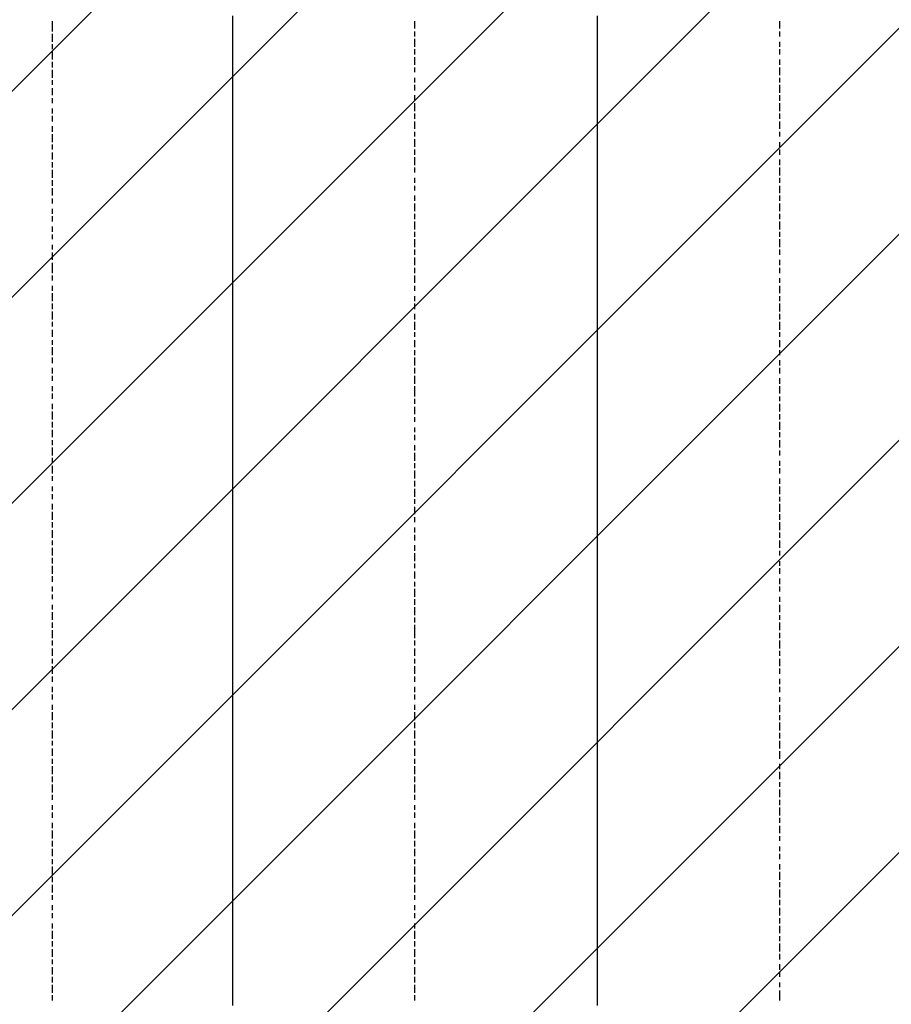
# Model space of a CAD drawing. Extents: x 997 to 109698, y 921 to 94021.
# Tile 34 of 256: x 19592 to 21029, y 9158 to 10779. Entities that reach past the tile are written whole.
import ezdxf

# ---------------------------------------------------------------- set-up
doc = ezdxf.new("R2010")
doc.units = 0
doc.header["$MEASUREMENT"] = 0
doc.layers.add('12', color=7, linetype='CONTINUOUS')
doc.layers.add('28', color=7, linetype='CONTINUOUS')

msp = doc.modelspace()

# ---------------------------------------------------------------- linework, layer by layer
at = {"layer": '12', "color": 1}
for p, q in [((19943.601607, 10776.953237), (19943.601607, 10785.953237)), ((20544.601607, 10776.953237), (20544.601607, 10785.953237)), ((19943.601607, 10764.953237), (19943.601607, 10776.953237)), ((20544.601607, 10764.953237), (20544.601607, 10776.953237)), ((19943.601607, 10755.953237), (19943.601607, 10764.953237)), ((19943.601607, 10747.953237), (19943.601607, 10755.953237)), ((20544.601607, 10755.953237), (20544.601607, 10764.953237)), ((20544.601607, 10747.953237), (20544.601607, 10755.953237)), ((19943.601607, 10734.953237), (19943.601607, 10747.953237)), ((19943.601607, 10726.953237), (19943.601607, 10734.953237)), ((20544.601607, 10734.953237), (20544.601607, 10747.953237)), ((20544.601607, 10726.953237), (20544.601607, 10734.953237)), ((19943.601607, 10717.953237), (19943.601607, 10726.953237)), ((20544.601607, 10717.953237), (20544.601607, 10726.953237)), ((19943.601607, 10704.953237), (19943.601607, 10717.953237)), ((19943.601607, 10696.953237), (19943.601607, 10704.953237)), ((20544.601607, 10704.953237), (20544.601607, 10717.953237)), ((20544.601607, 10696.953237), (20544.601607, 10704.953237)), ((19943.601607, 10683.953237), (19943.601607, 10696.953237)), ((20544.601607, 10683.953237), (20544.601607, 10696.953237)), ((19943.601607, 10675.953237), (19943.601607, 10683.953237)), ((19943.601607, 10666.953237), (19943.601607, 10675.953237)), ((20544.601607, 10675.953237), (20544.601607, 10683.953237)), ((20544.601607, 10666.953237), (20544.601607, 10675.953237)), ((19943.601607, 10654.953237), (19943.601607, 10666.953237)), ((19943.601607, 10645.953237), (19943.601607, 10654.953237)), ((20544.601607, 10654.953237), (20544.601607, 10666.953237)), ((20544.601607, 10645.953237), (20544.601607, 10654.953237)), ((19943.601607, 10637.953237), (19943.601607, 10645.953237)), ((19943.601607, 10624.953237), (19943.601607, 10637.953237)), ((20544.601607, 10637.953237), (20544.601607, 10645.953237)), ((20544.601607, 10624.953237), (20544.601607, 10637.953237)), ((19943.601607, 10615.953237), (19943.601607, 10624.953237)), ((20544.601607, 10615.953237), (20544.601607, 10624.953237)), ((19943.601607, 10607.953237), (19943.601607, 10615.953237)), ((19943.601607, 10594.953237), (19943.601607, 10607.953237)), ((20544.601607, 10607.953237), (20544.601607, 10615.953237)), ((20544.601607, 10594.953237), (20544.601607, 10607.953237)), ((19943.601607, 10586.953237), (19943.601607, 10594.953237)), ((20544.601607, 10586.953237), (20544.601607, 10594.953237)), ((19943.601607, 10573.953237), (19943.601607, 10586.953237)), ((19943.601607, 10565.953237), (19943.601607, 10573.953237)), ((20544.601607, 10573.953237), (20544.601607, 10586.953237)), ((20544.601607, 10565.953237), (20544.601607, 10573.953237)), ((19943.601607, 10556.953237), (19943.601607, 10565.953237)), ((19943.601607, 10544.953237), (19943.601607, 10556.953237)), ((20544.601607, 10556.953237), (20544.601607, 10565.953237)), ((20544.601607, 10544.953237), (20544.601607, 10556.953237)), ((19943.601607, 10535.953237), (19943.601607, 10544.953237)), ((20544.601607, 10535.953237), (20544.601607, 10544.953237)), ((19943.601607, 10527.953237), (19943.601607, 10535.953237)), ((19943.601607, 10514.953237), (19943.601607, 10527.953237)), ((20544.601607, 10527.953237), (20544.601607, 10535.953237)), ((20544.601607, 10514.953237), (20544.601607, 10527.953237)), ((19943.601607, 10505.953237), (19943.601607, 10514.953237)), ((20544.601607, 10505.953237), (20544.601607, 10514.953237)), ((19943.601607, 10497.953237), (19943.601607, 10505.953237)), ((19943.601607, 10484.953237), (19943.601607, 10497.953237)), ((20544.601607, 10497.953237), (20544.601607, 10505.953237)), ((20544.601607, 10484.953237), (20544.601607, 10497.953237)), ((19943.601607, 10476.953237), (19943.601607, 10484.953237)), ((19943.601607, 10467.953237), (19943.601607, 10476.953237)), ((20544.601607, 10476.953237), (20544.601607, 10484.953237)), ((20544.601607, 10463.953237), (20544.601607, 10476.953237)), ((19943.601607, 10459.953237), (19943.601607, 10467.953237)), ((19943.601607, 10450.953237), (19943.601607, 10459.953237)), ((20544.601607, 10455.953237), (20544.601607, 10463.953237)), ((19943.601607, 10438.953237), (19943.601607, 10450.953237)), ((20544.601607, 10446.953237), (20544.601607, 10455.953237)), ((20544.601607, 10433.953237), (20544.601607, 10446.953237)), ((19943.601607, 10429.953237), (19943.601607, 10438.953237)), ((19943.601607, 10421.953237), (19943.601607, 10429.953237)), ((20544.601607, 10425.953237), (20544.601607, 10433.953237)), ((19943.601607, 10408.953237), (19943.601607, 10421.953237)), ((20544.601607, 10417.953237), (20544.601607, 10425.953237)), ((20544.601607, 10404.953237), (20544.601607, 10417.953237)), ((19943.601607, 10400.953237), (19943.601607, 10408.953237)), ((19943.601607, 10391.953237), (19943.601607, 10400.953237)), ((20544.601607, 10395.953237), (20544.601607, 10404.953237)), ((20544.601607, 10387.953237), (20544.601607, 10395.953237)), ((19943.601607, 10378.953237), (19943.601607, 10391.953237)), ((19943.601607, 10370.953237), (19943.601607, 10378.953237)), ((20544.601607, 10374.953237), (20544.601607, 10387.953237)), ((19943.601607, 10361.953237), (19943.601607, 10370.953237)), ((19943.601607, 10349.953237), (19943.601607, 10361.953237)), ((20544.601607, 10366.953237), (20544.601607, 10374.953237)), ((20544.601607, 10357.953237), (20544.601607, 10366.953237)), ((19943.601607, 10340.953237), (19943.601607, 10349.953237)), ((20544.601607, 10345.953237), (20544.601607, 10357.953237)), ((20544.601607, 10336.953237), (20544.601607, 10345.953237)), ((19943.601607, 10328.953237), (19943.601607, 10340.953237)), ((20544.601607, 10323.953237), (20544.601607, 10336.953237)), ((19943.601607, 10319.953237), (19943.601607, 10328.953237)), ((19943.601607, 10311.953237), (19943.601607, 10319.953237)), ((20544.601607, 10315.953237), (20544.601607, 10323.953237)), ((20544.601607, 10306.953237), (20544.601607, 10315.953237)), ((19943.601607, 10298.953237), (19943.601607, 10311.953237)), ((19943.601607, 10290.953237), (19943.601607, 10298.953237)), ((20544.601607, 10294.953237), (20544.601607, 10306.953237)), ((19943.601607, 10281.953237), (19943.601607, 10290.953237)), ((19943.601607, 10268.953237), (19943.601607, 10281.953237)), ((20544.601607, 10285.953237), (20544.601607, 10294.953237)), ((20544.601607, 10277.953237), (20544.601607, 10285.953237)), ((19943.601607, 10260.953237), (19943.601607, 10268.953237)), ((20544.601607, 10264.953237), (20544.601607, 10277.953237)), ((20544.601607, 10256.953237), (20544.601607, 10264.953237)), ((19943.601607, 10251.953237), (19943.601607, 10260.953237)), ((19943.601607, 10239.953237), (19943.601607, 10251.953237)), ((20544.601607, 10247.953237), (20544.601607, 10256.953237)), ((20544.601607, 10234.953237), (20544.601607, 10247.953237)), ((19943.601607, 10230.953237), (19943.601607, 10239.953237)), ((20544.601607, 10226.953237), (20544.601607, 10234.953237)), ((19943.601607, 10218.953237), (19943.601607, 10230.953237)), ((19943.601607, 10209.953237), (19943.601607, 10218.953237)), ((20544.601607, 10213.953237), (20544.601607, 10226.953237)), ((19943.601607, 10201.953237), (19943.601607, 10209.953237)), ((19943.601607, 10188.953237), (19943.601607, 10201.953237)), ((20544.601607, 10205.953237), (20544.601607, 10213.953237)), ((20544.601607, 10196.953237), (20544.601607, 10205.953237)), ((19943.601607, 10179.953237), (19943.601607, 10188.953237)), ((20544.601607, 10184.953237), (20544.601607, 10196.953237)), ((20544.601607, 10175.953237), (20544.601607, 10184.953237)), ((19943.601607, 10171.953237), (19943.601607, 10179.953237)), ((19943.601607, 10158.953237), (19943.601607, 10171.953237)), ((20544.601607, 10167.953237), (20544.601607, 10175.953237)), ((20544.601607, 10154.953237), (20544.601607, 10167.953237)), ((19943.601607, 10150.953237), (19943.601607, 10158.953237)), ((19943.601607, 10141.953237), (19943.601607, 10150.953237)), ((20544.601607, 10146.953237), (20544.601607, 10154.953237)), ((19943.601607, 10129.953237), (19943.601607, 10141.953237)), ((20544.601607, 10137.953237), (20544.601607, 10146.953237)), ((20544.601607, 10124.953237), (20544.601607, 10137.953237)), ((19943.601607, 10120.953237), (19943.601607, 10129.953237)), ((19943.601607, 10107.953237), (19943.601607, 10120.953237)), ((20544.601607, 10116.953237), (20544.601607, 10124.953237)), ((19943.601607, 10099.953237), (19943.601607, 10107.953237)), ((20544.601607, 10103.953237), (20544.601607, 10116.953237)), ((20544.601607, 10095.953237), (20544.601607, 10103.953237)), ((19943.601607, 10091.953237), (19943.601607, 10099.953237)), ((19943.601607, 10078.953237), (19943.601607, 10091.953237)), ((20544.601607, 10086.953237), (20544.601607, 10095.953237)), ((20544.601607, 10074.953237), (20544.601607, 10086.953237)), ((19943.601607, 10069.953237), (19943.601607, 10078.953237)), ((19943.601607, 10065.953237), (19943.601607, 10069.953237)), ((20544.601607, 10065.953237), (20544.601607, 10074.953237)), ((19943.601607, 10052.953237), (19943.601607, 10065.953237)), ((20544.601607, 10057.953237), (20544.601607, 10065.953237)), ((20544.601607, 10044.953237), (20544.601607, 10057.953237)), ((19943.601607, 10044.953237), (19943.601607, 10052.953237)), ((19943.601607, 10036.953237), (19943.601607, 10044.953237)), ((20544.601607, 10036.953237), (20544.601607, 10044.953237)), ((19943.601607, 10023.953237), (19943.601607, 10036.953237)), ((19943.601607, 10014.953237), (19943.601607, 10023.953237)), ((20544.601607, 10027.953237), (20544.601607, 10036.953237)), ((20544.601607, 10014.953237), (20544.601607, 10027.953237)), ((19943.601607, 10006.953237), (19943.601607, 10014.953237)), ((19943.601607, 9993.953237), (19943.601607, 10006.953237)), ((20544.601607, 10006.953237), (20544.601607, 10014.953237)), ((20544.601607, 9993.953237), (20544.601607, 10006.953237)), ((19943.601607, 9985.953237), (19943.601607, 9993.953237)), ((20544.601607, 9985.953237), (20544.601607, 9993.953237)), ((19943.601607, 9976.953237), (19943.601607, 9985.953237)), ((19943.601607, 9964.953237), (19943.601607, 9976.953237)), ((20544.601607, 9976.953237), (20544.601607, 9985.953237)), ((20544.601607, 9964.953237), (20544.601607, 9976.953237)), ((19943.601607, 9955.953237), (19943.601607, 9964.953237)), ((20544.601607, 9955.953237), (20544.601607, 9964.953237)), ((19943.601607, 9942.953237), (19943.601607, 9955.953237)), ((19943.601607, 9934.953237), (19943.601607, 9942.953237)), ((20544.601607, 9947.953237), (20544.601607, 9955.953237)), ((20544.601607, 9934.953237), (20544.601607, 9947.953237)), ((19943.601607, 9925.953237), (19943.601607, 9934.953237)), ((19943.601607, 9913.953237), (19943.601607, 9925.953237)), ((20544.601607, 9925.953237), (20544.601607, 9934.953237)), ((20544.601607, 9917.953237), (20544.601607, 9925.953237)), ((19943.601607, 9904.953237), (19943.601607, 9913.953237)), ((20544.601607, 9904.953237), (20544.601607, 9917.953237)), ((19943.601607, 9896.953237), (19943.601607, 9904.953237)), ((19943.601607, 9883.953237), (19943.601607, 9896.953237)), ((20544.601607, 9896.953237), (20544.601607, 9904.953237)), ((20544.601607, 9883.953237), (20544.601607, 9896.953237)), ((19943.601607, 9875.953237), (19943.601607, 9883.953237)), ((19943.601607, 9866.953237), (19943.601607, 9875.953237)), ((20544.601607, 9875.953237), (20544.601607, 9883.953237)), ((20544.601607, 9870.953237), (20544.601607, 9875.953237)), ((19943.601607, 9853.953237), (19943.601607, 9866.953237)), ((20544.601607, 9866.953237), (20544.601607, 9870.953237)), ((20544.601607, 9853.953237), (20544.601607, 9866.953237)), ((19943.601607, 9845.953237), (19943.601607, 9853.953237)), ((19943.601607, 9837.953237), (19943.601607, 9845.953237)), ((20544.601607, 9845.953237), (20544.601607, 9853.953237)), ((20544.601607, 9837.953237), (20544.601607, 9845.953237)), ((19943.601607, 9824.953237), (19943.601607, 9837.953237)), ((20544.601607, 9824.953237), (20544.601607, 9837.953237)), ((19943.601607, 9815.953237), (19943.601607, 9824.953237)), ((19943.601607, 9803.953237), (19943.601607, 9815.953237)), ((20544.601607, 9815.953237), (20544.601607, 9824.953237)), ((20544.601607, 9803.953237), (20544.601607, 9815.953237)), ((19943.601607, 9794.953237), (19943.601607, 9803.953237)), ((19943.601607, 9786.953237), (19943.601607, 9794.953237)), ((20544.601607, 9794.953237), (20544.601607, 9803.953237)), ((20544.601607, 9786.953237), (20544.601607, 9794.953237)), ((19943.601607, 9773.953237), (19943.601607, 9786.953237)), ((20544.601607, 9773.953237), (20544.601607, 9786.953237)), ((19943.601607, 9765.953237), (19943.601607, 9773.953237)), ((19943.601607, 9756.953237), (19943.601607, 9765.953237)), ((20544.601607, 9765.953237), (20544.601607, 9773.953237)), ((20544.601607, 9756.953237), (20544.601607, 9765.953237)), ((19943.601607, 9743.953237), (19943.601607, 9756.953237)), ((20544.601607, 9743.953237), (20544.601607, 9756.953237)), ((19943.601607, 9735.953237), (19943.601607, 9743.953237)), ((19943.601607, 9726.953237), (19943.601607, 9735.953237)), ((20544.601607, 9735.953237), (20544.601607, 9743.953237)), ((20544.601607, 9726.953237), (20544.601607, 9735.953237)), ((19943.601607, 9714.953237), (19943.601607, 9726.953237)), ((19943.601607, 9705.953237), (19943.601607, 9714.953237)), ((20544.601607, 9714.953237), (20544.601607, 9726.953237)), ((20544.601607, 9705.953237), (20544.601607, 9714.953237)), ((19943.601607, 9693.953237), (19943.601607, 9705.953237)), ((20544.601607, 9693.953237), (20544.601607, 9705.953237)), ((19943.601607, 9684.953237), (19943.601607, 9693.953237)), ((19943.601607, 9676.953237), (19943.601607, 9684.953237)), ((20544.601607, 9684.953237), (20544.601607, 9693.953237)), ((20544.601607, 9676.953237), (20544.601607, 9684.953237)), ((19943.601607, 9663.953237), (19943.601607, 9676.953237)), ((20544.601607, 9663.953237), (20544.601607, 9676.953237)), ((19943.601607, 9655.953237), (19943.601607, 9663.953237)), ((19943.601607, 9646.953237), (19943.601607, 9655.953237)), ((20544.601607, 9655.953237), (20544.601607, 9663.953237)), ((20544.601607, 9646.953237), (20544.601607, 9655.953237)), ((19943.601607, 9633.953237), (19943.601607, 9646.953237)), ((19943.601607, 9625.953237), (19943.601607, 9633.953237)), ((20544.601607, 9633.953237), (20544.601607, 9646.953237)), ((20544.601607, 9625.953237), (20544.601607, 9633.953237)), ((19943.601607, 9616.953237), (19943.601607, 9625.953237)), ((19943.601607, 9604.953237), (19943.601607, 9616.953237)), ((20544.601607, 9616.953237), (20544.601607, 9625.953237)), ((20544.601607, 9604.953237), (20544.601607, 9616.953237)), ((19943.601607, 9595.953237), (19943.601607, 9604.953237)), ((20544.601607, 9595.953237), (20544.601607, 9604.953237)), ((19943.601607, 9583.953237), (19943.601607, 9595.953237)), ((19943.601607, 9574.953237), (19943.601607, 9583.953237)), ((20544.601607, 9583.953237), (20544.601607, 9595.953237)), ((20544.601607, 9574.953237), (20544.601607, 9583.953237)), ((19943.601607, 9566.953237), (19943.601607, 9574.953237)), ((19943.601607, 9553.953237), (19943.601607, 9566.953237)), ((20544.601607, 9566.953237), (20544.601607, 9574.953237)), ((20544.601607, 9553.953237), (20544.601607, 9566.953237)), ((19943.601607, 9544.953237), (19943.601607, 9553.953237)), ((20544.601607, 9544.953237), (20544.601607, 9553.953237)), ((19943.601607, 9536.953237), (19943.601607, 9544.953237)), ((19943.601607, 9523.953237), (19943.601607, 9536.953237)), ((20544.601607, 9536.953237), (20544.601607, 9544.953237)), ((20544.601607, 9523.953237), (20544.601607, 9536.953237)), ((19943.601607, 9515.953237), (19943.601607, 9523.953237)), ((20544.601607, 9515.953237), (20544.601607, 9523.953237)), ((19943.601607, 9506.953237), (19943.601607, 9515.953237)), ((19943.601607, 9494.953237), (19943.601607, 9506.953237)), ((20544.601607, 9506.953237), (20544.601607, 9515.953237)), ((20544.601607, 9494.953237), (20544.601607, 9506.953237)), ((19943.601607, 9485.953237), (19943.601607, 9494.953237)), ((19943.601607, 9473.953237), (19943.601607, 9485.953237)), ((20544.601607, 9485.953237), (20544.601607, 9494.953237)), ((20544.601607, 9473.953237), (20544.601607, 9485.953237)), ((19943.601607, 9464.953237), (19943.601607, 9473.953237)), ((20544.601607, 9468.953237), (20544.601607, 9473.953237)), ((19943.601607, 9456.953237), (19943.601607, 9464.953237)), ((19943.601607, 9443.953237), (19943.601607, 9456.953237)), ((20544.601607, 9464.953237), (20544.601607, 9468.953237)), ((20544.601607, 9456.953237), (20544.601607, 9464.953237)), ((20544.601607, 9443.953237), (20544.601607, 9456.953237)), ((19943.601607, 9434.953237), (19943.601607, 9443.953237)), ((20544.601607, 9434.953237), (20544.601607, 9443.953237)), ((19943.601607, 9426.953237), (19943.601607, 9434.953237)), ((19943.601607, 9413.953237), (19943.601607, 9426.953237)), ((20544.601607, 9426.953237), (20544.601607, 9434.953237)), ((20544.601607, 9413.953237), (20544.601607, 9426.953237)), ((19943.601607, 9405.953237), (19943.601607, 9413.953237)), ((19943.601607, 9396.953237), (19943.601607, 9405.953237)), ((20544.601607, 9405.953237), (20544.601607, 9413.953237)), ((20544.601607, 9396.953237), (20544.601607, 9405.953237)), ((19943.601607, 9384.953237), (19943.601607, 9396.953237)), ((20544.601607, 9384.953237), (20544.601607, 9396.953237)), ((19943.601607, 9375.953237), (19943.601607, 9384.953237)), ((19943.601607, 9362.953237), (19943.601607, 9375.953237)), ((20544.601607, 9375.953237), (20544.601607, 9384.953237)), ((20544.601607, 9362.953237), (20544.601607, 9375.953237)), ((19943.601607, 9354.953237), (19943.601607, 9362.953237)), ((20544.601607, 9354.953237), (20544.601607, 9362.953237)), ((19943.601607, 9346.953237), (19943.601607, 9354.953237)), ((19943.601607, 9333.953237), (19943.601607, 9346.953237)), ((20544.601607, 9346.953237), (20544.601607, 9354.953237)), ((20544.601607, 9333.953237), (20544.601607, 9346.953237)), ((19943.601607, 9324.953237), (19943.601607, 9333.953237)), ((19943.601607, 9316.953237), (19943.601607, 9324.953237)), ((20544.601607, 9324.953237), (20544.601607, 9333.953237)), ((20544.601607, 9316.953237), (20544.601607, 9324.953237)), ((19943.601607, 9303.953237), (19943.601607, 9316.953237)), ((20544.601607, 9303.953237), (20544.601607, 9316.953237)), ((19943.601607, 9295.953237), (19943.601607, 9303.953237)), ((19943.601607, 9286.953237), (19943.601607, 9295.953237)), ((20544.601607, 9295.953237), (20544.601607, 9303.953237)), ((20544.601607, 9286.953237), (20544.601607, 9295.953237)), ((19943.601607, 9274.953237), (19943.601607, 9286.953237)), ((20544.601607, 9274.953237), (20544.601607, 9286.953237)), ((19943.601607, 9265.953237), (19943.601607, 9274.953237)), ((19943.601607, 9257.953237), (19943.601607, 9265.953237)), ((20544.601607, 9265.953237), (20544.601607, 9274.953237)), ((20544.601607, 9257.953237), (20544.601607, 9265.953237)), ((19943.601607, 9244.953237), (19943.601607, 9257.953237)), ((19943.601607, 9235.953237), (19943.601607, 9244.953237)), ((20544.601607, 9244.953237), (20544.601607, 9257.953237)), ((20544.601607, 9235.953237), (20544.601607, 9244.953237)), ((19943.601607, 9223.953237), (19943.601607, 9235.953237)), ((20544.601607, 9223.953237), (20544.601607, 9235.953237)), ((19943.601607, 9214.953237), (19943.601607, 9223.953237)), ((19943.601607, 9206.953237), (19943.601607, 9214.953237)), ((20544.601607, 9214.953237), (20544.601607, 9223.953237)), ((20544.601607, 9206.953237), (20544.601607, 9214.953237)), ((19943.601607, 9193.953237), (19943.601607, 9206.953237)), ((19943.601607, 9185.953237), (19943.601607, 9193.953237)), ((20544.601607, 9193.953237), (20544.601607, 9206.953237)), ((20544.601607, 9185.953237), (20544.601607, 9193.953237)), ((19943.601607, 9176.953237), (19943.601607, 9185.953237)), ((20544.601607, 9176.953237), (20544.601607, 9185.953237)), ((19943.601607, 9163.953237), (19943.601607, 9176.953237)), ((19943.601607, 9155.953237), (19943.601607, 9163.953237)), ((20544.601607, 9163.953237), (20544.601607, 9176.953237)), ((20544.601607, 9155.953237), (20544.601607, 9163.953237))]:
    msp.add_line(p, q, dxfattribs=at)
at = {"layer": '12', "color": 5}
for p, q in [((19646.601607, 10768.953237), (19646.601607, 10776.953237)), ((19646.601607, 10759.953237), (19646.601607, 10768.953237)), ((20243.601607, 10764.953237), (20243.601607, 10776.953237)), ((20844.601607, 10764.953237), (20844.601607, 10776.953237)), ((19646.601607, 10742.953237), (19646.601607, 10755.953237)), ((20243.601607, 10751.953237), (20243.601607, 10759.953237)), ((20844.601607, 10751.953237), (20844.601607, 10759.953237)), ((19646.601607, 10730.953237), (19646.601607, 10738.953237)), ((20243.601607, 10734.953237), (20243.601607, 10747.953237)), ((20844.601607, 10734.953237), (20844.601607, 10742.953237)), ((19646.601607, 10713.953237), (19646.601607, 10726.953237)), ((20243.601607, 10721.953237), (20243.601607, 10730.953237)), ((20844.601607, 10721.953237), (20844.601607, 10730.953237)), ((19646.601607, 10700.953237), (19646.601607, 10709.953237)), ((20243.601607, 10704.953237), (20243.601607, 10717.953237)), ((20844.601607, 10704.953237), (20844.601607, 10713.953237)), ((19646.601607, 10683.953237), (19646.601607, 10696.953237)), ((20243.601607, 10692.953237), (20243.601607, 10700.953237)), ((20844.601607, 10687.953237), (20844.601607, 10700.953237)), ((19646.601607, 10671.953237), (19646.601607, 10679.953237)), ((20243.601607, 10675.953237), (20243.601607, 10683.953237)), ((20243.601607, 10662.953237), (20243.601607, 10671.953237)), ((20844.601607, 10675.953237), (20844.601607, 10683.953237)), ((20844.601607, 10658.953237), (20844.601607, 10671.953237)), ((19646.601607, 10654.953237), (19646.601607, 10666.953237)), ((20243.601607, 10645.953237), (20243.601607, 10654.953237)), ((20844.601607, 10645.953237), (20844.601607, 10654.953237)), ((19646.601607, 10641.953237), (19646.601607, 10649.953237)), ((20243.601607, 10628.953237), (20243.601607, 10641.953237)), ((20844.601607, 10628.953237), (20844.601607, 10641.953237)), ((19646.601607, 10624.953237), (19646.601607, 10632.953237)), ((19646.601607, 10611.953237), (19646.601607, 10620.953237)), ((20243.601607, 10615.953237), (20243.601607, 10624.953237)), ((20844.601607, 10615.953237), (20844.601607, 10624.953237)), ((20243.601607, 10599.953237), (20243.601607, 10611.953237)), ((20844.601607, 10599.953237), (20844.601607, 10611.953237)), ((19646.601607, 10594.953237), (19646.601607, 10603.953237)), ((19646.601607, 10577.953237), (19646.601607, 10590.953237)), ((20243.601607, 10586.953237), (20243.601607, 10594.953237)), ((20844.601607, 10586.953237), (20844.601607, 10594.953237)), ((19646.601607, 10565.953237), (19646.601607, 10573.953237)), ((20243.601607, 10569.953237), (20243.601607, 10582.953237)), ((20844.601607, 10569.953237), (20844.601607, 10577.953237)), ((19646.601607, 10548.953237), (19646.601607, 10560.953237)), ((20243.601607, 10556.953237), (20243.601607, 10565.953237)), ((20844.601607, 10556.953237), (20844.601607, 10565.953237)), ((19646.601607, 10535.953237), (19646.601607, 10544.953237)), ((20243.601607, 10539.953237), (20243.601607, 10552.953237)), ((20844.601607, 10539.953237), (20844.601607, 10548.953237)), ((19646.601607, 10518.953237), (19646.601607, 10531.953237)), ((20243.601607, 10527.953237), (20243.601607, 10535.953237)), ((20844.601607, 10522.953237), (20844.601607, 10535.953237)), ((19646.601607, 10505.953237), (19646.601607, 10514.953237)), ((20243.601607, 10510.953237), (20243.601607, 10518.953237)), ((20844.601607, 10510.953237), (20844.601607, 10518.953237)), ((19646.601607, 10489.953237), (19646.601607, 10501.953237)), ((20243.601607, 10497.953237), (20243.601607, 10505.953237)), ((20844.601607, 10493.953237), (20844.601607, 10505.953237)), ((19646.601607, 10476.953237), (19646.601607, 10484.953237)), ((20243.601607, 10480.953237), (20243.601607, 10489.953237)), ((20243.601607, 10463.953237), (20243.601607, 10476.953237)), ((20844.601607, 10480.953237), (20844.601607, 10489.953237)), ((20844.601607, 10463.953237), (20844.601607, 10476.953237)), ((19646.601607, 10459.953237), (19646.601607, 10467.953237)), ((20243.601607, 10450.953237), (20243.601607, 10459.953237)), ((20844.601607, 10450.953237), (20844.601607, 10459.953237)), ((19646.601607, 10446.953237), (19646.601607, 10455.953237)), ((20243.601607, 10433.953237), (20243.601607, 10446.953237)), ((20844.601607, 10433.953237), (20844.601607, 10446.953237)), ((19646.601607, 10429.953237), (19646.601607, 10438.953237)), ((20243.601607, 10421.953237), (20243.601607, 10429.953237)), ((20844.601607, 10421.953237), (20844.601607, 10429.953237)), ((19646.601607, 10417.953237), (19646.601607, 10425.953237)), ((20243.601607, 10404.953237), (20243.601607, 10417.953237)), ((20844.601607, 10404.953237), (20844.601607, 10417.953237)), ((19646.601607, 10400.953237), (19646.601607, 10408.953237)), ((19646.601607, 10383.953237), (19646.601607, 10395.953237)), ((20243.601607, 10391.953237), (20243.601607, 10400.953237)), ((20844.601607, 10391.953237), (20844.601607, 10400.953237)), ((19646.601607, 10370.953237), (19646.601607, 10378.953237)), ((20243.601607, 10374.953237), (20243.601607, 10387.953237)), ((20844.601607, 10374.953237), (20844.601607, 10383.953237)), ((19646.601607, 10361.953237), (19646.601607, 10370.953237)), ((20243.601607, 10361.953237), (20243.601607, 10370.953237)), ((20844.601607, 10361.953237), (20844.601607, 10370.953237)), ((19646.601607, 10349.953237), (19646.601607, 10357.953237)), ((20243.601607, 10345.953237), (20243.601607, 10357.953237)), ((20844.601607, 10345.953237), (20844.601607, 10353.953237)), ((19646.601607, 10332.953237), (19646.601607, 10340.953237)), ((20243.601607, 10332.953237), (20243.601607, 10340.953237)), ((20844.601607, 10328.953237), (20844.601607, 10340.953237)), ((19646.601607, 10315.953237), (19646.601607, 10328.953237)), ((20243.601607, 10315.953237), (20243.601607, 10323.953237)), ((20844.601607, 10315.953237), (20844.601607, 10323.953237)), ((19646.601607, 10302.953237), (19646.601607, 10311.953237)), ((19646.601607, 10285.953237), (19646.601607, 10298.953237)), ((20243.601607, 10302.953237), (20243.601607, 10311.953237)), ((20844.601607, 10298.953237), (20844.601607, 10311.953237)), ((19646.601607, 10273.953237), (19646.601607, 10281.953237)), ((20243.601607, 10285.953237), (20243.601607, 10294.953237)), ((20243.601607, 10268.953237), (20243.601607, 10281.953237)), ((20844.601607, 10285.953237), (20844.601607, 10294.953237)), ((20844.601607, 10268.953237), (20844.601607, 10281.953237)), ((19646.601607, 10256.953237), (19646.601607, 10268.953237)), ((20243.601607, 10256.953237), (20243.601607, 10264.953237)), ((20844.601607, 10256.953237), (20844.601607, 10264.953237)), ((19646.601607, 10243.953237), (19646.601607, 10251.953237)), ((20243.601607, 10239.953237), (20243.601607, 10251.953237)), ((20844.601607, 10239.953237), (20844.601607, 10251.953237)), ((19646.601607, 10226.953237), (19646.601607, 10239.953237)), ((20243.601607, 10226.953237), (20243.601607, 10234.953237)), ((20844.601607, 10226.953237), (20844.601607, 10234.953237)), ((19646.601607, 10213.953237), (19646.601607, 10222.953237)), ((20243.601607, 10209.953237), (20243.601607, 10222.953237)), ((20844.601607, 10209.953237), (20844.601607, 10218.953237)), ((19646.601607, 10196.953237), (19646.601607, 10205.953237)), ((20243.601607, 10196.953237), (20243.601607, 10205.953237)), ((20844.601607, 10196.953237), (20844.601607, 10205.953237)), ((19646.601607, 10184.953237), (19646.601607, 10192.953237)), ((20243.601607, 10179.953237), (20243.601607, 10192.953237)), ((20844.601607, 10179.953237), (20844.601607, 10188.953237)), ((19646.601607, 10167.953237), (19646.601607, 10175.953237)), ((20243.601607, 10171.953237), (20243.601607, 10175.953237)), ((20243.601607, 10158.953237), (20243.601607, 10171.953237)), ((20844.601607, 10163.953237), (20844.601607, 10175.953237)), ((19646.601607, 10154.953237), (19646.601607, 10163.953237)), ((20243.601607, 10146.953237), (20243.601607, 10154.953237)), ((20844.601607, 10150.953237), (20844.601607, 10158.953237)), ((19646.601607, 10137.953237), (19646.601607, 10146.953237)), ((20243.601607, 10129.953237), (20243.601607, 10141.953237)), ((20844.601607, 10133.953237), (20844.601607, 10146.953237)), ((19646.601607, 10120.953237), (19646.601607, 10133.953237)), ((20243.601607, 10116.953237), (20243.601607, 10124.953237)), ((20844.601607, 10120.953237), (20844.601607, 10129.953237)), ((19646.601607, 10107.953237), (19646.601607, 10116.953237)), ((19646.601607, 10091.953237), (19646.601607, 10103.953237)), ((20243.601607, 10099.953237), (20243.601607, 10107.953237)), ((20844.601607, 10103.953237), (20844.601607, 10116.953237)), ((19646.601607, 10078.953237), (19646.601607, 10086.953237)), ((20243.601607, 10086.953237), (20243.601607, 10095.953237)), ((20844.601607, 10091.953237), (20844.601607, 10099.953237)), ((20844.601607, 10074.953237), (20844.601607, 10086.953237)), ((19646.601607, 10061.953237), (19646.601607, 10074.953237)), ((20243.601607, 10069.953237), (20243.601607, 10078.953237)), ((20844.601607, 10061.953237), (20844.601607, 10069.953237)), ((19646.601607, 10048.953237), (19646.601607, 10057.953237)), ((20243.601607, 10052.953237), (20243.601607, 10065.953237)), ((19646.601607, 10031.953237), (19646.601607, 10044.953237)), ((20243.601607, 10040.953237), (20243.601607, 10048.953237)), ((20844.601607, 10044.953237), (20844.601607, 10052.953237)), ((20844.601607, 10031.953237), (20844.601607, 10040.953237)), ((19646.601607, 10019.953237), (19646.601607, 10027.953237)), ((20243.601607, 10023.953237), (20243.601607, 10036.953237)), ((20844.601607, 10014.953237), (20844.601607, 10023.953237)), ((19646.601607, 10002.953237), (19646.601607, 10010.953237)), ((20243.601607, 10010.953237), (20243.601607, 10019.953237)), ((20243.601607, 9993.953237), (20243.601607, 10006.953237)), ((20844.601607, 9997.953237), (20844.601607, 10010.953237)), ((19646.601607, 9989.953237), (19646.601607, 9997.953237)), ((20243.601607, 9981.953237), (20243.601607, 9989.953237)), ((20844.601607, 9985.953237), (20844.601607, 9993.953237)), ((19646.601607, 9972.953237), (19646.601607, 9981.953237)), ((20243.601607, 9964.953237), (20243.601607, 9976.953237)), ((20844.601607, 9968.953237), (20844.601607, 9981.953237)), ((19646.601607, 9955.953237), (19646.601607, 9968.953237)), ((20243.601607, 9951.953237), (20243.601607, 9959.953237)), ((20844.601607, 9955.953237), (20844.601607, 9964.953237)), ((19646.601607, 9942.953237), (19646.601607, 9951.953237)), ((20243.601607, 9934.953237), (20243.601607, 9942.953237)), ((20844.601607, 9938.953237), (20844.601607, 9951.953237)), ((19646.601607, 9925.953237), (19646.601607, 9938.953237)), ((20243.601607, 9921.953237), (20243.601607, 9930.953237)), ((20844.601607, 9925.953237), (20844.601607, 9934.953237)), ((19646.601607, 9913.953237), (19646.601607, 9921.953237)), ((19646.601607, 9896.953237), (19646.601607, 9909.953237)), ((20243.601607, 9904.953237), (20243.601607, 9913.953237)), ((20844.601607, 9909.953237), (20844.601607, 9921.953237)), ((19646.601607, 9883.953237), (19646.601607, 9892.953237)), ((20243.601607, 9887.953237), (20243.601607, 9900.953237)), ((20844.601607, 9896.953237), (20844.601607, 9904.953237)), ((19646.601607, 9866.953237), (19646.601607, 9879.953237)), ((20243.601607, 9875.953237), (20243.601607, 9883.953237)), ((20844.601607, 9879.953237), (20844.601607, 9887.953237)), ((20844.601607, 9866.953237), (20844.601607, 9875.953237)), ((19646.601607, 9853.953237), (19646.601607, 9862.953237)), ((20243.601607, 9858.953237), (20243.601607, 9870.953237)), ((20844.601607, 9849.953237), (20844.601607, 9858.953237)), ((19646.601607, 9837.953237), (19646.601607, 9845.953237)), ((20243.601607, 9845.953237), (20243.601607, 9853.953237)), ((20844.601607, 9837.953237), (20844.601607, 9845.953237)), ((19646.601607, 9824.953237), (19646.601607, 9832.953237)), ((20243.601607, 9828.953237), (20243.601607, 9841.953237)), ((20844.601607, 9820.953237), (20844.601607, 9828.953237)), ((19646.601607, 9807.953237), (19646.601607, 9815.953237)), ((20243.601607, 9815.953237), (20243.601607, 9824.953237)), ((20243.601607, 9798.953237), (20243.601607, 9811.953237)), ((20844.601607, 9803.953237), (20844.601607, 9815.953237)), ((19646.601607, 9790.953237), (19646.601607, 9803.953237)), ((20243.601607, 9786.953237), (20243.601607, 9794.953237)), ((20844.601607, 9790.953237), (20844.601607, 9798.953237)), ((19646.601607, 9777.953237), (19646.601607, 9786.953237)), ((20243.601607, 9769.953237), (20243.601607, 9782.953237)), ((20844.601607, 9773.953237), (20844.601607, 9786.953237)), ((19646.601607, 9760.953237), (19646.601607, 9773.953237)), ((20243.601607, 9760.953237), (20243.601607, 9769.953237)), ((20844.601607, 9760.953237), (20844.601607, 9769.953237)), ((19646.601607, 9748.953237), (19646.601607, 9756.953237)), ((20243.601607, 9748.953237), (20243.601607, 9756.953237)), ((20844.601607, 9743.953237), (20844.601607, 9756.953237)), ((19646.601607, 9731.953237), (19646.601607, 9743.953237)), ((20243.601607, 9731.953237), (20243.601607, 9743.953237)), ((20844.601607, 9731.953237), (20844.601607, 9739.953237)), ((19646.601607, 9718.953237), (19646.601607, 9726.953237)), ((19646.601607, 9701.953237), (19646.601607, 9714.953237)), ((20243.601607, 9718.953237), (20243.601607, 9726.953237)), ((20243.601607, 9701.953237), (20243.601607, 9714.953237)), ((20844.601607, 9714.953237), (20844.601607, 9726.953237)), ((19646.601607, 9688.953237), (19646.601607, 9697.953237)), ((20243.601607, 9688.953237), (20243.601607, 9697.953237)), ((20844.601607, 9701.953237), (20844.601607, 9710.953237)), ((19646.601607, 9671.953237), (19646.601607, 9680.953237)), ((20243.601607, 9671.953237), (20243.601607, 9680.953237)), ((20844.601607, 9684.953237), (20844.601607, 9693.953237)), ((20844.601607, 9671.953237), (20844.601607, 9680.953237)), ((19646.601607, 9659.953237), (19646.601607, 9667.953237)), ((20243.601607, 9659.953237), (20243.601607, 9667.953237)), ((19646.601607, 9642.953237), (19646.601607, 9650.953237)), ((20243.601607, 9642.953237), (20243.601607, 9650.953237)), ((20844.601607, 9655.953237), (20844.601607, 9663.953237)), ((20844.601607, 9638.953237), (20844.601607, 9650.953237)), ((19646.601607, 9625.953237), (19646.601607, 9638.953237)), ((20243.601607, 9625.953237), (20243.601607, 9638.953237)), ((20844.601607, 9625.953237), (20844.601607, 9633.953237)), ((19646.601607, 9612.953237), (19646.601607, 9621.953237)), ((20243.601607, 9612.953237), (20243.601607, 9621.953237)), ((20844.601607, 9608.953237), (20844.601607, 9621.953237)), ((19646.601607, 9595.953237), (19646.601607, 9608.953237)), ((20243.601607, 9595.953237), (20243.601607, 9608.953237)), ((20844.601607, 9595.953237), (20844.601607, 9604.953237)), ((19646.601607, 9583.953237), (19646.601607, 9591.953237)), ((20243.601607, 9583.953237), (20243.601607, 9591.953237)), ((20844.601607, 9578.953237), (20844.601607, 9591.953237)), ((19646.601607, 9566.953237), (19646.601607, 9578.953237)), ((20243.601607, 9566.953237), (20243.601607, 9578.953237)), ((20844.601607, 9570.953237), (20844.601607, 9574.953237)), ((20844.601607, 9561.953237), (20844.601607, 9570.953237)), ((19646.601607, 9553.953237), (19646.601607, 9561.953237)), ((20243.601607, 9553.953237), (20243.601607, 9561.953237)), ((20844.601607, 9544.953237), (20844.601607, 9553.953237)), ((19646.601607, 9536.953237), (19646.601607, 9549.953237)), ((20243.601607, 9536.953237), (20243.601607, 9549.953237)), ((20844.601607, 9528.953237), (20844.601607, 9540.953237)), ((19646.601607, 9523.953237), (19646.601607, 9532.953237)), ((19646.601607, 9506.953237), (19646.601607, 9519.953237)), ((20243.601607, 9523.953237), (20243.601607, 9532.953237)), ((20243.601607, 9506.953237), (20243.601607, 9519.953237)), ((20844.601607, 9515.953237), (20844.601607, 9523.953237)), ((19646.601607, 9494.953237), (19646.601607, 9502.953237)), ((20243.601607, 9494.953237), (20243.601607, 9502.953237)), ((20844.601607, 9498.953237), (20844.601607, 9511.953237)), ((19646.601607, 9477.953237), (19646.601607, 9485.953237)), ((20243.601607, 9477.953237), (20243.601607, 9485.953237)), ((20844.601607, 9485.953237), (20844.601607, 9494.953237)), ((19646.601607, 9464.953237), (19646.601607, 9473.953237)), ((20243.601607, 9464.953237), (20243.601607, 9473.953237)), ((20844.601607, 9468.953237), (20844.601607, 9481.953237)), ((19646.601607, 9447.953237), (19646.601607, 9456.953237)), ((20243.601607, 9447.953237), (20243.601607, 9456.953237)), ((20844.601607, 9456.953237), (20844.601607, 9464.953237)), ((19646.601607, 9430.953237), (19646.601607, 9443.953237)), ((20243.601607, 9430.953237), (20243.601607, 9443.953237)), ((20844.601607, 9439.953237), (20844.601607, 9451.953237)), ((19646.601607, 9417.953237), (19646.601607, 9426.953237)), ((20243.601607, 9417.953237), (20243.601607, 9426.953237)), ((20844.601607, 9426.953237), (20844.601607, 9434.953237)), ((19646.601607, 9401.953237), (19646.601607, 9413.953237)), ((20243.601607, 9401.953237), (20243.601607, 9413.953237)), ((20844.601607, 9409.953237), (20844.601607, 9417.953237)), ((20844.601607, 9396.953237), (20844.601607, 9405.953237)), ((19646.601607, 9388.953237), (19646.601607, 9396.953237)), ((20243.601607, 9388.953237), (20243.601607, 9396.953237)), ((20844.601607, 9379.953237), (20844.601607, 9388.953237)), ((19646.601607, 9371.953237), (19646.601607, 9384.953237)), ((20243.601607, 9371.953237), (20243.601607, 9384.953237)), ((20844.601607, 9362.953237), (20844.601607, 9375.953237)), ((19646.601607, 9358.953237), (19646.601607, 9367.953237)), ((20243.601607, 9358.953237), (20243.601607, 9367.953237)), ((20844.601607, 9350.953237), (20844.601607, 9358.953237)), ((19646.601607, 9341.953237), (19646.601607, 9354.953237)), ((20243.601607, 9341.953237), (20243.601607, 9354.953237)), ((20844.601607, 9333.953237), (20844.601607, 9346.953237)), ((19646.601607, 9329.953237), (19646.601607, 9337.953237)), ((20243.601607, 9329.953237), (20243.601607, 9337.953237)), ((20844.601607, 9320.953237), (20844.601607, 9329.953237)), ((19646.601607, 9312.953237), (19646.601607, 9320.953237)), ((19646.601607, 9299.953237), (19646.601607, 9307.953237)), ((20243.601607, 9312.953237), (20243.601607, 9320.953237)), ((20243.601607, 9299.953237), (20243.601607, 9307.953237)), ((20844.601607, 9303.953237), (20844.601607, 9316.953237)), ((20844.601607, 9290.953237), (20844.601607, 9299.953237)), ((19646.601607, 9282.953237), (19646.601607, 9290.953237)), ((19646.601607, 9265.953237), (19646.601607, 9278.953237)), ((20243.601607, 9282.953237), (20243.601607, 9290.953237)), ((20243.601607, 9265.953237), (20243.601607, 9278.953237)), ((20844.601607, 9274.953237), (20844.601607, 9286.953237)), ((19646.601607, 9252.953237), (19646.601607, 9261.953237)), ((20243.601607, 9252.953237), (20243.601607, 9261.953237)), ((20844.601607, 9261.953237), (20844.601607, 9269.953237)), ((19646.601607, 9235.953237), (19646.601607, 9248.953237)), ((20243.601607, 9235.953237), (20243.601607, 9248.953237)), ((20844.601607, 9244.953237), (20844.601607, 9257.953237)), ((19646.601607, 9223.953237), (19646.601607, 9231.953237)), ((20243.601607, 9223.953237), (20243.601607, 9231.953237)), ((20844.601607, 9231.953237), (20844.601607, 9240.953237)), ((19646.601607, 9206.953237), (19646.601607, 9218.953237)), ((20243.601607, 9206.953237), (20243.601607, 9218.953237)), ((20844.601607, 9214.953237), (20844.601607, 9223.953237)), ((20844.601607, 9202.953237), (20844.601607, 9210.953237)), ((19646.601607, 9193.953237), (19646.601607, 9202.953237)), ((20243.601607, 9193.953237), (20243.601607, 9202.953237)), ((20844.601607, 9185.953237), (20844.601607, 9193.953237)), ((19646.601607, 9176.953237), (19646.601607, 9189.953237)), ((20243.601607, 9176.953237), (20243.601607, 9189.953237)), ((20844.601607, 9168.953237), (20844.601607, 9180.953237)), ((19646.601607, 9163.953237), (19646.601607, 9172.953237)), ((20243.601607, 9163.953237), (20243.601607, 9172.953237)), ((20844.601607, 9163.953237), (20844.601607, 9168.953237))]:
    msp.add_line(p, q, dxfattribs=at)
at = {"layer": '28', "color": 2}
for p, q in [((16797.746869, 5503.972964), (29497.636205, 18203.8623)), ((16797.746869, 5164.561709), (29497.636205, 17864.451046)), ((16797.746869, 7879.851749), (22097.636205, 13179.741085)), ((16797.746869, 7540.440494), (22097.636205, 12840.32983)), ((16797.746869, 7201.029239), (22097.636205, 12500.918575)), ((16797.746869, 6861.617984), (22097.636205, 12161.50732)), ((16797.746869, 6522.206729), (21697.636205, 11422.096065)), ((16797.746869, 6182.795474), (21735.825106, 11120.873711)), ((16797.746869, 5843.384219), (22075.236361, 11120.873711))]:
    msp.add_line(p, q, dxfattribs=at)

doc.saveas('drawing.dxf')
